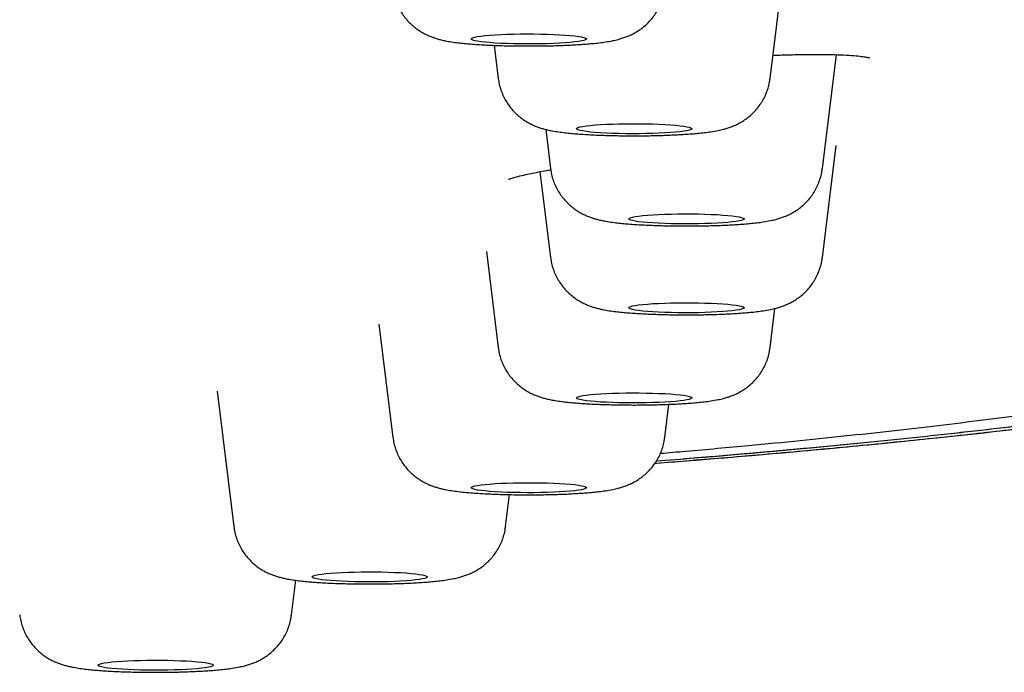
# Model space of a CAD drawing. Header units: millimetres. Extents: x 8 to 1894, y 12 to 2738.
# Tile 149 of 156: x 1237 to 1254, y 2657 to 2668. Entities that reach past the tile are written whole.
import ezdxf

# ---------------------------------------------------------------- set-up
doc = ezdxf.new("R2010")
doc.units = ezdxf.units.MM

msp = doc.modelspace()

# ---------------------------------------------------------------- linework, layer by layer
at = {"color": 7, "linetype": 'Continuous', "lineweight": 30}
for p, q in [((1250.383, 2667.276), (1250.651, 2669.446)), ((1245.597, 2667.849), (1245.668, 2667.276)), ((1251.29, 2665.712), (1251.534, 2667.688)), ((1246.491, 2666.391), (1246.575, 2665.712)), ((1251.29, 2664.171), (1251.53, 2666.113)), ((1246.392, 2665.659), (1246.575, 2664.171)), ((1245.463, 2664.274), (1245.668, 2662.608)), ((1250.383, 2662.608), (1250.467, 2663.287)), ((1243.599, 2663.013), (1243.841, 2661.05)), ((1240.791, 2661.854), (1241.081, 2659.504)), ((1248.556, 2661.05), (1248.627, 2661.624)), ((1245.796, 2659.504), (1245.864, 2660.058)), ((1242.082, 2657.972), (1242.156, 2658.572))]:
    msp.add_line(p, q, dxfattribs=at)
at = {"color": 7, "linetype": 'Continuous', "lineweight": 30, "flags": 128}
for points in [[(1245.199, 2667.961), (1245.206, 2667.971), (1245.227, 2667.981), (1245.261, 2667.991), (1245.309, 2668), (1245.369, 2668.009), (1245.441, 2668.018), (1245.524, 2668.025), (1245.616, 2668.031), (1245.716, 2668.037), (1245.823, 2668.041), (1245.935, 2668.045), (1246.051, 2668.047), (1246.169, 2668.048), (1246.288, 2668.047), (1246.405, 2668.046), (1246.519, 2668.043), (1246.629, 2668.039), (1246.733, 2668.034), (1246.829, 2668.028), (1246.916, 2668.021), (1246.994, 2668.014), (1247.06, 2668.005), (1247.114, 2667.996), (1247.155, 2667.986), (1247.183, 2667.976), (1247.197, 2667.966), (1247.197, 2667.956), (1247.183, 2667.945), (1247.155, 2667.935), (1247.114, 2667.926), (1247.06, 2667.916), (1246.994, 2667.908), (1246.916, 2667.9), (1246.829, 2667.893), (1246.733, 2667.887), (1246.629, 2667.882), (1246.519, 2667.878), (1246.405, 2667.875), (1246.288, 2667.874), (1246.169, 2667.874), (1246.051, 2667.874), (1245.935, 2667.877), (1245.823, 2667.88), (1245.716, 2667.884), (1245.616, 2667.89), (1245.524, 2667.896), (1245.441, 2667.904), (1245.369, 2667.912), (1245.309, 2667.921), (1245.261, 2667.93), (1245.227, 2667.94), (1245.206, 2667.95), (1245.199, 2667.961)], [(1247.026, 2666.403), (1247.033, 2666.414), (1247.054, 2666.424), (1247.088, 2666.434), (1247.136, 2666.443), (1247.196, 2666.452), (1247.268, 2666.46), (1247.351, 2666.468), (1247.443, 2666.474), (1247.543, 2666.48), (1247.65, 2666.484), (1247.762, 2666.487), (1247.878, 2666.49), (1247.996, 2666.49), (1248.115, 2666.49), (1248.232, 2666.489), (1248.346, 2666.486), (1248.456, 2666.482), (1248.56, 2666.477), (1248.656, 2666.471), (1248.743, 2666.464), (1248.821, 2666.456), (1248.887, 2666.448), (1248.941, 2666.438), (1248.982, 2666.429), (1249.01, 2666.419), (1249.024, 2666.408), (1249.024, 2666.398), (1249.01, 2666.388), (1248.982, 2666.378), (1248.941, 2666.368), (1248.887, 2666.359), (1248.821, 2666.35), (1248.743, 2666.343), (1248.656, 2666.336), (1248.56, 2666.33), (1248.456, 2666.325), (1248.346, 2666.321), (1248.232, 2666.318), (1248.115, 2666.317), (1247.996, 2666.316), (1247.878, 2666.317), (1247.762, 2666.319), (1247.65, 2666.323), (1247.543, 2666.327), (1247.443, 2666.333), (1247.351, 2666.339), (1247.268, 2666.346), (1247.196, 2666.355), (1247.136, 2666.364), (1247.088, 2666.373), (1247.054, 2666.383), (1247.033, 2666.393), (1247.026, 2666.403)], [(1247.933, 2664.84), (1247.94, 2664.85), (1247.961, 2664.86), (1247.995, 2664.87), (1248.043, 2664.88), (1248.103, 2664.888), (1248.175, 2664.897), (1248.258, 2664.904), (1248.35, 2664.911), (1248.45, 2664.916), (1248.557, 2664.921), (1248.669, 2664.924), (1248.785, 2664.926), (1248.903, 2664.927), (1249.021, 2664.927), (1249.139, 2664.925), (1249.253, 2664.922), (1249.363, 2664.918), (1249.466, 2664.913), (1249.563, 2664.907), (1249.65, 2664.9), (1249.727, 2664.893), (1249.794, 2664.884), (1249.848, 2664.875), (1249.889, 2664.865), (1249.917, 2664.855), (1249.931, 2664.845), (1249.931, 2664.835), (1249.917, 2664.824), (1249.889, 2664.814), (1249.848, 2664.805), (1249.794, 2664.795), (1249.727, 2664.787), (1249.65, 2664.779), (1249.563, 2664.772), (1249.466, 2664.766), (1249.363, 2664.761), (1249.253, 2664.757), (1249.139, 2664.754), (1249.021, 2664.753), (1248.903, 2664.753), (1248.785, 2664.754), (1248.669, 2664.756), (1248.557, 2664.759), (1248.45, 2664.763), (1248.35, 2664.769), (1248.258, 2664.775), (1248.175, 2664.783), (1248.103, 2664.791), (1248.043, 2664.8), (1247.995, 2664.809), (1247.961, 2664.819), (1247.94, 2664.829), (1247.933, 2664.84)], [(1247.933, 2663.299), (1247.94, 2663.309), (1247.961, 2663.319), (1247.995, 2663.329), (1248.043, 2663.339), (1248.103, 2663.347), (1248.175, 2663.356), (1248.258, 2663.363), (1248.35, 2663.37), (1248.45, 2663.375), (1248.557, 2663.38), (1248.669, 2663.383), (1248.785, 2663.385), (1248.903, 2663.386), (1249.021, 2663.386), (1249.139, 2663.384), (1249.253, 2663.381), (1249.363, 2663.377), (1249.466, 2663.372), (1249.563, 2663.366), (1249.65, 2663.359), (1249.727, 2663.352), (1249.794, 2663.343), (1249.848, 2663.334), (1249.889, 2663.324), (1249.917, 2663.314), (1249.931, 2663.304), (1249.931, 2663.294), (1249.917, 2663.283), (1249.889, 2663.273), (1249.848, 2663.264), (1249.794, 2663.254), (1249.727, 2663.246), (1249.65, 2663.238), (1249.563, 2663.231), (1249.466, 2663.225), (1249.363, 2663.22), (1249.253, 2663.216), (1249.139, 2663.213), (1249.021, 2663.212), (1248.903, 2663.212), (1248.785, 2663.213), (1248.669, 2663.215), (1248.557, 2663.218), (1248.45, 2663.222), (1248.35, 2663.228), (1248.258, 2663.234), (1248.175, 2663.242), (1248.103, 2663.25), (1248.043, 2663.259), (1247.995, 2663.268), (1247.961, 2663.278), (1247.94, 2663.288), (1247.933, 2663.299)], [(1247.026, 2661.735), (1247.033, 2661.746), (1247.054, 2661.756), (1247.088, 2661.766), (1247.136, 2661.775), (1247.196, 2661.784), (1247.268, 2661.792), (1247.351, 2661.8), (1247.443, 2661.806), (1247.543, 2661.812), (1247.65, 2661.816), (1247.762, 2661.819), (1247.878, 2661.821), (1247.996, 2661.822), (1248.115, 2661.822), (1248.232, 2661.82), (1248.346, 2661.818), (1248.456, 2661.814), (1248.56, 2661.809), (1248.656, 2661.803), (1248.743, 2661.796), (1248.821, 2661.788), (1248.887, 2661.78), (1248.941, 2661.77), (1248.982, 2661.761), (1249.01, 2661.751), (1249.024, 2661.74), (1249.024, 2661.73), (1249.01, 2661.72), (1248.982, 2661.71), (1248.941, 2661.7), (1248.887, 2661.691), (1248.821, 2661.682), (1248.743, 2661.674), (1248.656, 2661.668), (1248.56, 2661.661), (1248.456, 2661.657), (1248.346, 2661.653), (1248.232, 2661.65), (1248.115, 2661.648), (1247.996, 2661.648), (1247.878, 2661.649), (1247.762, 2661.651), (1247.65, 2661.654), (1247.543, 2661.659), (1247.443, 2661.664), (1247.351, 2661.671), (1247.268, 2661.678), (1247.196, 2661.687), (1247.136, 2661.695), (1247.088, 2661.705), (1247.054, 2661.715), (1247.033, 2661.725), (1247.026, 2661.735)], [(1245.199, 2660.178), (1245.206, 2660.188), (1245.227, 2660.198), (1245.261, 2660.208), (1245.309, 2660.218), (1245.369, 2660.227), (1245.441, 2660.235), (1245.524, 2660.242), (1245.616, 2660.249), (1245.716, 2660.254), (1245.823, 2660.259), (1245.935, 2660.262), (1246.051, 2660.264), (1246.169, 2660.265), (1246.288, 2660.265), (1246.405, 2660.263), (1246.519, 2660.26), (1246.629, 2660.257), (1246.733, 2660.252), (1246.829, 2660.246), (1246.916, 2660.239), (1246.994, 2660.231), (1247.06, 2660.222), (1247.114, 2660.213), (1247.155, 2660.203), (1247.183, 2660.193), (1247.197, 2660.183), (1247.197, 2660.173), (1247.183, 2660.162), (1247.155, 2660.152), (1247.114, 2660.143), (1247.06, 2660.134), (1246.994, 2660.125), (1246.916, 2660.117), (1246.829, 2660.11), (1246.733, 2660.104), (1246.629, 2660.099), (1246.519, 2660.095), (1246.405, 2660.093), (1246.288, 2660.091), (1246.169, 2660.091), (1246.051, 2660.092), (1245.935, 2660.094), (1245.823, 2660.097), (1245.716, 2660.102), (1245.616, 2660.107), (1245.524, 2660.114), (1245.441, 2660.121), (1245.369, 2660.129), (1245.309, 2660.138), (1245.261, 2660.148), (1245.227, 2660.157), (1245.206, 2660.168), (1245.199, 2660.178)], [(1242.438, 2658.631), (1242.445, 2658.641), (1242.466, 2658.651), (1242.501, 2658.661), (1242.549, 2658.671), (1242.609, 2658.68), (1242.681, 2658.688), (1242.763, 2658.695), (1242.855, 2658.702), (1242.955, 2658.707), (1243.062, 2658.712), (1243.175, 2658.715), (1243.291, 2658.717), (1243.409, 2658.718), (1243.527, 2658.718), (1243.644, 2658.716), (1243.759, 2658.714), (1243.868, 2658.71), (1243.972, 2658.705), (1244.068, 2658.699), (1244.156, 2658.692), (1244.233, 2658.684), (1244.299, 2658.675), (1244.353, 2658.666), (1244.395, 2658.656), (1244.423, 2658.646), (1244.437, 2658.636), (1244.437, 2658.626), (1244.423, 2658.616), (1244.395, 2658.605), (1244.353, 2658.596), (1244.299, 2658.587), (1244.233, 2658.578), (1244.156, 2658.57), (1244.068, 2658.563), (1243.972, 2658.557), (1243.868, 2658.552), (1243.759, 2658.548), (1243.644, 2658.546), (1243.527, 2658.544), (1243.409, 2658.544), (1243.291, 2658.545), (1243.175, 2658.547), (1243.062, 2658.55), (1242.955, 2658.555), (1242.855, 2658.56), (1242.763, 2658.567), (1242.681, 2658.574), (1242.609, 2658.582), (1242.549, 2658.591), (1242.501, 2658.601), (1242.466, 2658.61), (1242.445, 2658.621), (1242.438, 2658.631)], [(1238.725, 2657.099), (1238.732, 2657.11), (1238.753, 2657.12), (1238.787, 2657.13), (1238.835, 2657.139), (1238.895, 2657.148), (1238.967, 2657.156), (1239.05, 2657.164), (1239.142, 2657.17), (1239.242, 2657.176), (1239.349, 2657.18), (1239.461, 2657.183), (1239.577, 2657.185), (1239.695, 2657.186), (1239.814, 2657.186), (1239.931, 2657.185), (1240.045, 2657.182), (1240.155, 2657.178), (1240.259, 2657.173), (1240.355, 2657.167), (1240.442, 2657.16), (1240.52, 2657.152), (1240.586, 2657.144), (1240.64, 2657.134), (1240.681, 2657.125), (1240.709, 2657.115), (1240.723, 2657.104), (1240.723, 2657.094), (1240.709, 2657.084), (1240.681, 2657.074), (1240.64, 2657.064), (1240.586, 2657.055), (1240.52, 2657.046), (1240.442, 2657.039), (1240.355, 2657.032), (1240.259, 2657.026), (1240.155, 2657.021), (1240.045, 2657.017), (1239.931, 2657.014), (1239.814, 2657.012), (1239.695, 2657.012), (1239.577, 2657.013), (1239.461, 2657.015), (1239.349, 2657.019), (1239.242, 2657.023), (1239.142, 2657.028), (1239.05, 2657.035), (1238.967, 2657.042), (1238.895, 2657.051), (1238.835, 2657.059), (1238.787, 2657.069), (1238.753, 2657.079), (1238.732, 2657.089), (1238.725, 2657.099)]]:
    msp.add_lwpolyline(points, dxfattribs=at)
at = {"color": 7, "linetype": 'Continuous', "lineweight": 30}
for points, knots in [([(1243.841, 2668.833), (1243.846, 2668.799), (1243.857, 2668.73), (1243.886, 2668.629), (1243.925, 2668.532), (1243.973, 2668.441), (1244.028, 2668.358), (1244.089, 2668.282), (1244.155, 2668.215), (1244.224, 2668.156), (1244.295, 2668.105), (1244.365, 2668.063), (1244.433, 2668.028), (1244.5, 2668), (1244.565, 2667.976), (1244.63, 2667.957), (1244.7, 2667.939), (1244.785, 2667.921), (1244.884, 2667.905), (1244.995, 2667.891), (1245.107, 2667.88), (1245.222, 2667.87), (1245.343, 2667.862), (1245.471, 2667.855), (1245.601, 2667.849), (1245.734, 2667.844), (1245.87, 2667.841), (1246.008, 2667.839), (1246.146, 2667.838), (1246.285, 2667.838), (1246.424, 2667.839), (1246.56, 2667.842), (1246.694, 2667.845), (1246.825, 2667.85), (1246.952, 2667.856), (1247.075, 2667.863), (1247.194, 2667.871), (1247.308, 2667.881), (1247.421, 2667.893), (1247.537, 2667.909), (1247.643, 2667.927), (1247.737, 2667.948), (1247.812, 2667.97), (1247.882, 2667.994), (1247.953, 2668.023), (1248.027, 2668.06), (1248.103, 2668.105), (1248.178, 2668.159), (1248.252, 2668.224), (1248.322, 2668.297), (1248.385, 2668.379), (1248.44, 2668.468), (1248.486, 2668.562), (1248.522, 2668.662), (1248.545, 2668.752), (1248.552, 2668.81), (1248.555, 2668.833)], [0, 0, 0, 0, 0.015952, 0.032526, 0.04875, 0.064636, 0.080191, 0.095407, 0.110266, 0.124733, 0.138756, 0.152294, 0.165394, 0.178284, 0.191395, 0.205253, 0.220845, 0.239886, 0.266418, 0.292257, 0.315781, 0.338017, 0.36136, 0.3839, 0.405955, 0.427708, 0.449266, 0.4707, 0.492061, 0.513391, 0.534724, 0.556086, 0.577516, 0.59906, 0.620778, 0.642756, 0.665124, 0.688101, 0.712098, 0.73802, 0.768523, 0.789256, 0.804465, 0.818749, 0.832714, 0.846754, 0.86128, 0.876404, 0.892007, 0.907929, 0.924052, 0.940301, 0.95663, 0.973008, 0.989421, 1, 1, 1, 1]), ([(1248.387, 2660.603), (1248.804, 2660.636), (1249.714, 2660.707), (1251.049, 2660.825), (1252.4, 2660.953), (1253.685, 2661.087), (1254.906, 2661.226), (1256.062, 2661.369), (1257.152, 2661.517), (1258.141, 2661.664), (1259.035, 2661.808), (1259.839, 2661.95), (1260.58, 2662.093), (1261.256, 2662.237), (1261.858, 2662.38), (1262.384, 2662.523), (1262.846, 2662.664), (1263.257, 2662.806), (1263.704, 2662.978), (1264.173, 2663.18), (1264.659, 2663.413), (1265.111, 2663.648), (1265.548, 2663.885), (1265.97, 2664.124), (1266.373, 2664.365), (1266.856, 2664.675), (1267.383, 2665.053), (1267.924, 2665.501), (1268.407, 2665.96), (1268.812, 2666.427), (1269.134, 2666.904), (1269.362, 2667.381), (1269.504, 2667.861), (1269.521, 2668.184), (1269.53, 2668.346)], [0, 0, 0, 0, 0.01773, 0.038739, 0.059671, 0.080556, 0.101424, 0.122305, 0.143228, 0.164221, 0.183102, 0.201948, 0.220727, 0.239436, 0.258076, 0.276338, 0.2946, 0.312883, 0.331193, 0.361083, 0.391032, 0.421009, 0.450984, 0.480957, 0.510931, 0.540905, 0.595855, 0.650804, 0.705748, 0.764596, 0.823432, 0.882269, 0.941121, 1, 1, 1, 1]), ([(1268.996, 2668.294), (1268.994, 2668.223), (1268.991, 2668.082), (1268.963, 2667.874), (1268.92, 2667.671), (1268.863, 2667.473), (1268.792, 2667.281), (1268.71, 2667.094), (1268.618, 2666.912), (1268.515, 2666.734), (1268.406, 2666.567), (1268.293, 2666.408), (1268.174, 2666.255), (1268.042, 2666.098), (1267.896, 2665.936), (1267.74, 2665.774), (1267.572, 2665.611), (1267.392, 2665.447), (1267.207, 2665.287), (1267.019, 2665.133), (1266.828, 2664.985), (1266.627, 2664.835), (1266.411, 2664.682), (1266.198, 2664.538), (1265.991, 2664.402), (1265.791, 2664.275), (1265.587, 2664.148), (1265.379, 2664.024), (1265.17, 2663.902), (1264.961, 2663.784), (1264.751, 2663.67), (1264.54, 2663.559), (1264.329, 2663.452), (1264.11, 2663.344), (1263.883, 2663.237), (1263.657, 2663.135), (1263.476, 2663.057), (1263.37, 2663.012), (1263.332, 2662.996), (1263.319, 2662.991), (1263.307, 2662.986), (1263.295, 2662.981), (1263.283, 2662.976), (1263.185, 2662.935), (1262.994, 2662.86), (1262.696, 2662.751), (1262.384, 2662.646), (1262.095, 2662.557), (1261.838, 2662.483), (1261.619, 2662.423), (1261.394, 2662.364), (1261.16, 2662.306), (1260.888, 2662.243), (1260.566, 2662.171), (1260.19, 2662.092), (1259.788, 2662.013), (1259.365, 2661.933), (1258.922, 2661.854), (1258.459, 2661.776), (1257.896, 2661.685), (1257.222, 2661.582), (1256.424, 2661.469), (1255.589, 2661.358), (1254.718, 2661.25), (1253.815, 2661.145), (1252.898, 2661.045), (1251.968, 2660.95), (1251.028, 2660.86), (1250.059, 2660.773), (1249.187, 2660.698), (1248.626, 2660.654), (1248.408, 2660.637)], [0, 0, 0, 0, 0.026081, 0.051662, 0.076743, 0.101323, 0.125403, 0.148566, 0.171246, 0.193444, 0.215159, 0.23414, 0.252749, 0.272764, 0.292849, 0.313003, 0.33323, 0.353788, 0.37436, 0.392792, 0.411226, 0.429819, 0.448892, 0.468446, 0.484148, 0.50015, 0.516356, 0.532235, 0.547713, 0.562789, 0.577464, 0.591736, 0.605604, 0.619067, 0.633407, 0.647256, 0.659035, 0.664097, 0.664754, 0.66541, 0.666065, 0.666719, 0.667371, 0.668022, 0.682731, 0.696935, 0.710639, 0.723849, 0.731902, 0.739764, 0.747436, 0.754925, 0.762503, 0.772528, 0.783071, 0.793643, 0.804232, 0.814845, 0.825484, 0.836152, 0.852164, 0.868153, 0.884138, 0.900052, 0.915868, 0.931608, 0.946398, 0.961155, 0.975896, 0.990635, 1, 1, 1, 1]), ([(1268.996, 2668.294), (1268.992, 2668.18), (1268.983, 2667.952), (1268.913, 2667.613), (1268.801, 2667.276), (1268.643, 2666.94), (1268.442, 2666.606), (1268.197, 2666.275), (1267.91, 2665.945), (1267.579, 2665.615), (1267.206, 2665.283), (1266.791, 2664.953), (1266.332, 2664.624), (1265.828, 2664.296), (1265.346, 2664.011), (1264.91, 2663.769), (1264.537, 2663.568), (1264.151, 2663.369), (1263.738, 2663.171), (1263.358, 2663.005), (1263.024, 2662.871), (1262.751, 2662.769), (1262.453, 2662.667), (1262.128, 2662.564), (1261.772, 2662.462), (1261.378, 2662.358), (1260.931, 2662.252), (1260.429, 2662.141), (1259.871, 2662.029), (1259.274, 2661.917), (1258.642, 2661.806), (1257.962, 2661.695), (1257.234, 2661.584), (1256.453, 2661.473), (1255.633, 2661.363), (1254.774, 2661.256), (1253.874, 2661.151), (1252.954, 2661.051), (1252.017, 2660.955), (1251.067, 2660.863), (1250.087, 2660.775), (1249.202, 2660.699), (1248.632, 2660.654), (1248.408, 2660.637)], [0, 0, 0, 0, 0.04186, 0.083727, 0.125602, 0.167487, 0.209384, 0.250545, 0.29172, 0.332911, 0.374097, 0.415253, 0.456385, 0.497497, 0.538595, 0.564423, 0.590251, 0.616077, 0.641902, 0.667734, 0.681084, 0.694443, 0.707817, 0.721217, 0.734654, 0.748143, 0.761689, 0.776613, 0.791545, 0.806468, 0.821361, 0.836205, 0.851909, 0.867609, 0.88332, 0.899058, 0.91484, 0.930671, 0.945613, 0.960554, 0.975477, 0.990368, 1, 1, 1, 1]), ([(1248.481, 2660.775), (1248.628, 2660.787), (1249.152, 2660.831), (1249.96, 2660.905), (1250.909, 2660.997), (1251.771, 2661.086), (1252.603, 2661.177), (1253.404, 2661.27), (1254.174, 2661.365), (1254.899, 2661.46), (1255.581, 2661.555), (1256.224, 2661.649), (1256.844, 2661.747), (1257.445, 2661.847), (1258.008, 2661.948), (1258.531, 2662.048), (1259.016, 2662.147), (1259.477, 2662.248), (1259.907, 2662.351), (1260.3, 2662.452), (1260.652, 2662.551), (1260.902, 2662.628), (1261.073, 2662.684), (1261.178, 2662.72), (1261.277, 2662.755), (1261.372, 2662.79), (1261.46, 2662.823), (1261.539, 2662.855), (1261.607, 2662.883), (1261.665, 2662.907), (1261.712, 2662.927), (1261.75, 2662.943), (1261.783, 2662.958), (1261.815, 2662.972), (1261.85, 2662.988), (1261.892, 2663.006), (1261.941, 2663.028), (1261.998, 2663.055), (1262.065, 2663.085), (1262.139, 2663.119), (1262.22, 2663.157), (1262.306, 2663.197), (1262.394, 2663.239), (1262.614, 2663.344), (1262.936, 2663.503), (1263.348, 2663.718), (1263.726, 2663.925), (1264.089, 2664.135), (1264.359, 2664.3), (1264.544, 2664.418), (1264.65, 2664.486), (1264.751, 2664.554), (1264.847, 2664.618), (1264.934, 2664.678), (1265.013, 2664.733), (1265.084, 2664.783), (1265.151, 2664.831), (1265.213, 2664.876), (1265.27, 2664.918), (1265.325, 2664.959), (1265.381, 2665.001), (1265.442, 2665.048), (1265.508, 2665.1), (1265.578, 2665.155), (1265.651, 2665.214), (1265.719, 2665.27), (1265.782, 2665.323), (1265.84, 2665.372), (1265.898, 2665.423), (1265.957, 2665.475), (1266.015, 2665.527), (1266.069, 2665.577), (1266.12, 2665.624), (1266.168, 2665.67), (1266.213, 2665.713), (1266.253, 2665.753), (1266.288, 2665.788), (1266.317, 2665.817), (1266.341, 2665.841), (1266.362, 2665.863), (1266.385, 2665.887), (1266.41, 2665.914), (1266.438, 2665.943), (1266.47, 2665.978), (1266.507, 2666.017), (1266.548, 2666.063), (1266.591, 2666.113), (1266.638, 2666.166), (1266.685, 2666.222), (1266.731, 2666.279), (1266.775, 2666.334), (1266.816, 2666.386), (1266.854, 2666.436), (1266.889, 2666.483), (1266.923, 2666.53), (1266.955, 2666.577), (1266.987, 2666.623), (1267.016, 2666.666), (1267.043, 2666.708), (1267.071, 2666.751), (1267.101, 2666.8), (1267.135, 2666.855), (1267.17, 2666.917), (1267.207, 2666.983), (1267.241, 2667.048), (1267.275, 2667.114), (1267.305, 2667.177), (1267.335, 2667.241), (1267.362, 2667.304), (1267.387, 2667.365), (1267.415, 2667.435), (1267.443, 2667.515), (1267.472, 2667.602), (1267.492, 2667.668), (1267.506, 2667.716), (1267.514, 2667.747), (1267.523, 2667.78), (1267.532, 2667.817), (1267.541, 2667.858), (1267.551, 2667.902), (1267.561, 2667.95), (1267.571, 2668.007), (1267.582, 2668.074), (1267.593, 2668.15), (1267.602, 2668.233), (1267.61, 2668.321), (1267.613, 2668.382), (1267.614, 2668.414)], [0, 0, 0, 0, 0.006755, 0.024184, 0.038922, 0.053625, 0.068305, 0.082974, 0.097642, 0.112322, 0.126184, 0.140076, 0.154098, 0.168467, 0.183139, 0.196701, 0.210481, 0.224482, 0.238677, 0.252586, 0.266063, 0.279121, 0.284039, 0.288896, 0.293693, 0.298429, 0.303091, 0.307396, 0.311231, 0.314595, 0.317216, 0.319456, 0.321317, 0.323128, 0.325304, 0.327846, 0.330754, 0.334508, 0.338735, 0.343435, 0.348608, 0.354248, 0.360043, 0.365822, 0.397342, 0.425103, 0.452561, 0.480236, 0.508254, 0.517131, 0.526042, 0.534781, 0.543098, 0.550992, 0.5578, 0.564259, 0.570368, 0.576127, 0.581537, 0.586602, 0.591756, 0.597862, 0.604427, 0.611449, 0.618929, 0.626867, 0.632817, 0.639001, 0.645418, 0.652068, 0.658729, 0.66498, 0.670812, 0.676744, 0.682169, 0.687087, 0.691498, 0.695403, 0.698018, 0.700636, 0.703599, 0.706905, 0.710556, 0.714552, 0.719703, 0.725332, 0.73144, 0.738026, 0.745193, 0.752222, 0.758934, 0.765329, 0.771407, 0.777167, 0.78261, 0.788559, 0.794077, 0.799162, 0.804014, 0.809168, 0.814651, 0.821539, 0.828886, 0.836693, 0.844959, 0.852334, 0.860016, 0.867648, 0.875112, 0.882405, 0.889529, 0.900381, 0.910815, 0.920829, 0.924476, 0.928098, 0.931993, 0.936236, 0.940824, 0.94576, 0.951041, 0.95667, 0.964238, 0.972355, 0.981021, 0.990236, 1, 1, 1, 1]), ([(1250.433, 2667.676), (1250.46, 2667.677), (1250.59, 2667.683), (1250.808, 2667.688), (1251.083, 2667.693), (1251.337, 2667.693), (1251.564, 2667.688), (1251.758, 2667.678), (1251.909, 2667.666), (1252.016, 2667.652), (1252.078, 2667.642), (1252.108, 2667.634), (1252.109, 2667.635), (1252.109, 2667.635)], [0, 0, 0, 0, 0.0299707, 0.1431999, 0.2579185, 0.3742422, 0.4915684, 0.6094647, 0.7205241, 0.8207918, 0.910337, 0.9892924, 1, 1, 1, 1]), ([(1245.668, 2667.276), (1245.673, 2667.242), (1245.684, 2667.173), (1245.713, 2667.072), (1245.752, 2666.975), (1245.8, 2666.884), (1245.855, 2666.801), (1245.916, 2666.725), (1245.982, 2666.658), (1246.051, 2666.598), (1246.122, 2666.548), (1246.192, 2666.506), (1246.26, 2666.471), (1246.327, 2666.442), (1246.392, 2666.419), (1246.457, 2666.399), (1246.527, 2666.382), (1246.612, 2666.364), (1246.711, 2666.348), (1246.822, 2666.334), (1246.934, 2666.322), (1247.049, 2666.313), (1247.17, 2666.304), (1247.298, 2666.297), (1247.428, 2666.291), (1247.561, 2666.287), (1247.697, 2666.284), (1247.835, 2666.281), (1247.974, 2666.28), (1248.112, 2666.281), (1248.251, 2666.282), (1248.387, 2666.284), (1248.521, 2666.288), (1248.652, 2666.293), (1248.779, 2666.299), (1248.902, 2666.306), (1249.021, 2666.314), (1249.135, 2666.324), (1249.248, 2666.336), (1249.364, 2666.351), (1249.47, 2666.37), (1249.564, 2666.391), (1249.639, 2666.412), (1249.709, 2666.436), (1249.78, 2666.466), (1249.854, 2666.502), (1249.93, 2666.547), (1250.005, 2666.602), (1250.079, 2666.667), (1250.149, 2666.74), (1250.212, 2666.822), (1250.267, 2666.91), (1250.313, 2667.005), (1250.349, 2667.104), (1250.372, 2667.195), (1250.379, 2667.253), (1250.382, 2667.275)], [0, 0, 0, 0, 0.015952, 0.032526, 0.04875, 0.064636, 0.080191, 0.095407, 0.110266, 0.124733, 0.138756, 0.152294, 0.165394, 0.178284, 0.191395, 0.205253, 0.220845, 0.239886, 0.266418, 0.292257, 0.315781, 0.338017, 0.36136, 0.3839, 0.405955, 0.427708, 0.449266, 0.4707, 0.492061, 0.513391, 0.534724, 0.556086, 0.577516, 0.59906, 0.620778, 0.642756, 0.665124, 0.688101, 0.712098, 0.73802, 0.768523, 0.789256, 0.804465, 0.818749, 0.832714, 0.846754, 0.86128, 0.876404, 0.892007, 0.907929, 0.924052, 0.940301, 0.95663, 0.973008, 0.989421, 1, 1, 1, 1]), ([(1248.386, 2660.602), (1248.398, 2660.603), (1248.747, 2660.629), (1249.41, 2660.683), (1250.374, 2660.764), (1251.307, 2660.848), (1252.213, 2660.934), (1253.108, 2661.025), (1253.99, 2661.119), (1254.857, 2661.219), (1255.691, 2661.32), (1256.492, 2661.424), (1257.264, 2661.531), (1257.923, 2661.628), (1258.481, 2661.714), (1258.949, 2661.791), (1259.413, 2661.87), (1259.785, 2661.936), (1260.071, 2661.989), (1260.273, 2662.028), (1260.474, 2662.067), (1260.665, 2662.105), (1260.838, 2662.141), (1260.988, 2662.173), (1261.106, 2662.198), (1261.195, 2662.217), (1261.262, 2662.232), (1261.324, 2662.246), (1261.387, 2662.26), (1261.466, 2662.278), (1261.56, 2662.3), (1261.672, 2662.327), (1261.795, 2662.357), (1261.93, 2662.39), (1262.076, 2662.428), (1262.228, 2662.468), (1262.386, 2662.512), (1262.546, 2662.557), (1262.699, 2662.603), (1262.84, 2662.646), (1262.965, 2662.687), (1263.077, 2662.723), (1263.175, 2662.757), (1263.261, 2662.787), (1263.338, 2662.814), (1263.413, 2662.841), (1263.488, 2662.869), (1263.564, 2662.897), (1263.642, 2662.927), (1263.725, 2662.96), (1263.812, 2662.995), (1263.903, 2663.032), (1263.992, 2663.069), (1264.075, 2663.104), (1264.149, 2663.136), (1264.214, 2663.165), (1264.271, 2663.19), (1264.318, 2663.212), (1264.357, 2663.229), (1264.388, 2663.244), (1264.419, 2663.257), (1264.451, 2663.272), (1264.486, 2663.289), (1264.526, 2663.308), (1264.573, 2663.33), (1264.626, 2663.355), (1264.684, 2663.383), (1264.79, 2663.435), (1264.94, 2663.51), (1265.129, 2663.607), (1265.311, 2663.703), (1265.489, 2663.799), (1265.637, 2663.88), (1265.756, 2663.946), (1265.845, 2663.995), (1265.934, 2664.046), (1266.023, 2664.096), (1266.108, 2664.145), (1266.187, 2664.191), (1266.26, 2664.234), (1266.321, 2664.27), (1266.372, 2664.3), (1266.413, 2664.325), (1266.454, 2664.35), (1266.496, 2664.376), (1266.542, 2664.403), (1266.594, 2664.436), (1266.653, 2664.473), (1266.72, 2664.514), (1266.79, 2664.559), (1266.895, 2664.628), (1267.029, 2664.717), (1267.186, 2664.824), (1267.31, 2664.912), (1267.406, 2664.982), (1267.476, 2665.033), (1267.542, 2665.082), (1267.603, 2665.129), (1267.661, 2665.173), (1267.717, 2665.218), (1267.777, 2665.265), (1267.842, 2665.317), (1267.912, 2665.375), (1267.985, 2665.435), (1268.059, 2665.498), (1268.129, 2665.559), (1268.195, 2665.616), (1268.255, 2665.671), (1268.315, 2665.725), (1268.374, 2665.78), (1268.432, 2665.835), (1268.491, 2665.891), (1268.553, 2665.951), (1268.617, 2666.015), (1268.686, 2666.085), (1268.733, 2666.134), (1268.757, 2666.16), (1268.758, 2666.16)], [0, 0, 0, 0, 0.000652, 0.020386, 0.040079, 0.059727, 0.079343, 0.098942, 0.119722, 0.140506, 0.161286, 0.182076, 0.202959, 0.22411, 0.238227, 0.252505, 0.267205, 0.282385, 0.289356, 0.296422, 0.303583, 0.310754, 0.317269, 0.322989, 0.327915, 0.330937, 0.333558, 0.335876, 0.338424, 0.341282, 0.345493, 0.350216, 0.355405, 0.361477, 0.36808, 0.375216, 0.382884, 0.391087, 0.399268, 0.406858, 0.413857, 0.420266, 0.426084, 0.431223, 0.435791, 0.440232, 0.445272, 0.450028, 0.455223, 0.460858, 0.466934, 0.47345, 0.48033, 0.486436, 0.491985, 0.496978, 0.501413, 0.505291, 0.508097, 0.510515, 0.512808, 0.515375, 0.518222, 0.521348, 0.525392, 0.529824, 0.534644, 0.539824, 0.557009, 0.57393, 0.590584, 0.607145, 0.624072, 0.632529, 0.64108, 0.649726, 0.658466, 0.666987, 0.674868, 0.682105, 0.6887, 0.693205, 0.697352, 0.701283, 0.70555, 0.710206, 0.715253, 0.721702, 0.728693, 0.736226, 0.744185, 0.762774, 0.78066, 0.797844, 0.806869, 0.815484, 0.823681, 0.83146, 0.838821, 0.846005, 0.853648, 0.862626, 0.872202, 0.882376, 0.893032, 0.903783, 0.91279, 0.921841, 0.930936, 0.940074, 0.949256, 0.958643, 0.968066, 0.978066, 0.988642, 0.999794, 1, 1, 1, 1]), ([(1245.845, 2665.528), (1245.845, 2665.528), (1245.844, 2665.527), (1245.851, 2665.53), (1245.866, 2665.534), (1245.921, 2665.552), (1246.011, 2665.577), (1246.129, 2665.605), (1246.262, 2665.634), (1246.396, 2665.66), (1246.501, 2665.68), (1246.567, 2665.691), (1246.579, 2665.693)], [0, 0, 0, 0, 0.004833, 0.031236, 0.147756, 0.282025, 0.43418, 0.604192, 0.727008, 0.850859, 0.973602, 1, 1, 1, 1]), ([(1246.575, 2665.712), (1246.58, 2665.678), (1246.591, 2665.609), (1246.62, 2665.508), (1246.659, 2665.411), (1246.707, 2665.321), (1246.762, 2665.237), (1246.823, 2665.161), (1246.889, 2665.094), (1246.958, 2665.035), (1247.028, 2664.984), (1247.099, 2664.942), (1247.167, 2664.907), (1247.234, 2664.879), (1247.298, 2664.856), (1247.364, 2664.836), (1247.434, 2664.818), (1247.519, 2664.801), (1247.618, 2664.784), (1247.729, 2664.77), (1247.841, 2664.759), (1247.956, 2664.749), (1248.077, 2664.741), (1248.204, 2664.734), (1248.335, 2664.728), (1248.468, 2664.723), (1248.604, 2664.72), (1248.742, 2664.718), (1248.88, 2664.717), (1249.019, 2664.717), (1249.157, 2664.718), (1249.294, 2664.721), (1249.428, 2664.724), (1249.559, 2664.729), (1249.686, 2664.735), (1249.809, 2664.742), (1249.928, 2664.751), (1250.042, 2664.761), (1250.155, 2664.772), (1250.271, 2664.788), (1250.377, 2664.806), (1250.471, 2664.828), (1250.546, 2664.849), (1250.616, 2664.873), (1250.687, 2664.902), (1250.761, 2664.939), (1250.836, 2664.984), (1250.912, 2665.039), (1250.986, 2665.103), (1251.056, 2665.176), (1251.119, 2665.258), (1251.174, 2665.347), (1251.22, 2665.441), (1251.255, 2665.541), (1251.279, 2665.631), (1251.286, 2665.689), (1251.289, 2665.712)], [0, 0, 0, 0, 0.015952, 0.032526, 0.04875, 0.064636, 0.080191, 0.095407, 0.110266, 0.124733, 0.138756, 0.152294, 0.165394, 0.178284, 0.191395, 0.205253, 0.220845, 0.239886, 0.266418, 0.292257, 0.315781, 0.338017, 0.36136, 0.3839, 0.405955, 0.427708, 0.449266, 0.4707, 0.492061, 0.513391, 0.534724, 0.556086, 0.577516, 0.59906, 0.620778, 0.642756, 0.665124, 0.688101, 0.712098, 0.73802, 0.768523, 0.789256, 0.804465, 0.818749, 0.832714, 0.846754, 0.86128, 0.876404, 0.892007, 0.907929, 0.924052, 0.940301, 0.95663, 0.973008, 0.989421, 1, 1, 1, 1]), ([(1246.575, 2664.171), (1246.58, 2664.137), (1246.591, 2664.068), (1246.62, 2663.967), (1246.659, 2663.87), (1246.707, 2663.779), (1246.762, 2663.696), (1246.823, 2663.62), (1246.889, 2663.553), (1246.958, 2663.494), (1247.028, 2663.443), (1247.099, 2663.401), (1247.167, 2663.366), (1247.234, 2663.338), (1247.298, 2663.315), (1247.364, 2663.295), (1247.434, 2663.277), (1247.519, 2663.26), (1247.618, 2663.243), (1247.729, 2663.229), (1247.841, 2663.218), (1247.956, 2663.208), (1248.077, 2663.2), (1248.204, 2663.193), (1248.335, 2663.187), (1248.468, 2663.182), (1248.604, 2663.179), (1248.742, 2663.177), (1248.88, 2663.176), (1249.019, 2663.176), (1249.157, 2663.177), (1249.294, 2663.18), (1249.428, 2663.183), (1249.559, 2663.188), (1249.686, 2663.194), (1249.809, 2663.201), (1249.928, 2663.21), (1250.042, 2663.219), (1250.155, 2663.231), (1250.271, 2663.247), (1250.377, 2663.265), (1250.471, 2663.286), (1250.546, 2663.308), (1250.616, 2663.332), (1250.687, 2663.361), (1250.761, 2663.398), (1250.836, 2663.443), (1250.912, 2663.498), (1250.986, 2663.562), (1251.056, 2663.635), (1251.119, 2663.717), (1251.174, 2663.806), (1251.22, 2663.9), (1251.255, 2664), (1251.279, 2664.09), (1251.286, 2664.148), (1251.289, 2664.171)], [0, 0, 0, 0, 0.015952, 0.032526, 0.04875, 0.064636, 0.080191, 0.095407, 0.110266, 0.124733, 0.138756, 0.152294, 0.165394, 0.178284, 0.191395, 0.205253, 0.220845, 0.239886, 0.266418, 0.292257, 0.315781, 0.338017, 0.36136, 0.3839, 0.405955, 0.427708, 0.449266, 0.4707, 0.492061, 0.513391, 0.534724, 0.556086, 0.577516, 0.59906, 0.620778, 0.642756, 0.665124, 0.688101, 0.712098, 0.73802, 0.768523, 0.789256, 0.804465, 0.818749, 0.832714, 0.846754, 0.86128, 0.876404, 0.892007, 0.907929, 0.924052, 0.940301, 0.95663, 0.973008, 0.989421, 1, 1, 1, 1]), ([(1245.668, 2662.608), (1245.673, 2662.574), (1245.684, 2662.505), (1245.713, 2662.404), (1245.752, 2662.307), (1245.8, 2662.216), (1245.855, 2662.133), (1245.916, 2662.057), (1245.982, 2661.989), (1246.051, 2661.93), (1246.122, 2661.88), (1246.192, 2661.837), (1246.26, 2661.803), (1246.327, 2661.774), (1246.392, 2661.751), (1246.457, 2661.731), (1246.527, 2661.714), (1246.612, 2661.696), (1246.711, 2661.68), (1246.822, 2661.666), (1246.934, 2661.654), (1247.049, 2661.645), (1247.17, 2661.636), (1247.298, 2661.629), (1247.428, 2661.623), (1247.561, 2661.619), (1247.697, 2661.615), (1247.835, 2661.613), (1247.974, 2661.612), (1248.112, 2661.612), (1248.251, 2661.614), (1248.387, 2661.616), (1248.521, 2661.62), (1248.652, 2661.625), (1248.779, 2661.63), (1248.902, 2661.638), (1249.021, 2661.646), (1249.135, 2661.656), (1249.248, 2661.668), (1249.364, 2661.683), (1249.47, 2661.702), (1249.564, 2661.723), (1249.639, 2661.744), (1249.709, 2661.768), (1249.78, 2661.798), (1249.854, 2661.834), (1249.93, 2661.879), (1250.005, 2661.934), (1250.079, 2661.998), (1250.149, 2662.072), (1250.212, 2662.154), (1250.267, 2662.242), (1250.313, 2662.337), (1250.349, 2662.436), (1250.372, 2662.527), (1250.379, 2662.584), (1250.382, 2662.607)], [0, 0, 0, 0, 0.015952, 0.032526, 0.04875, 0.064636, 0.080191, 0.095407, 0.110266, 0.124733, 0.138756, 0.152294, 0.165394, 0.178284, 0.191395, 0.205253, 0.220845, 0.239886, 0.266418, 0.292257, 0.315781, 0.338017, 0.36136, 0.3839, 0.405955, 0.427708, 0.449266, 0.4707, 0.492061, 0.513391, 0.534724, 0.556086, 0.577516, 0.59906, 0.620778, 0.642756, 0.665124, 0.688101, 0.712098, 0.73802, 0.768523, 0.789256, 0.804465, 0.818749, 0.832714, 0.846754, 0.86128, 0.876404, 0.892007, 0.907929, 0.924052, 0.940301, 0.95663, 0.973008, 0.989421, 1, 1, 1, 1]), ([(1243.841, 2661.05), (1243.846, 2661.017), (1243.857, 2660.947), (1243.886, 2660.846), (1243.925, 2660.749), (1243.973, 2660.659), (1244.028, 2660.575), (1244.089, 2660.5), (1244.155, 2660.432), (1244.224, 2660.373), (1244.295, 2660.322), (1244.365, 2660.28), (1244.433, 2660.245), (1244.5, 2660.217), (1244.565, 2660.194), (1244.63, 2660.174), (1244.7, 2660.156), (1244.785, 2660.139), (1244.884, 2660.123), (1244.995, 2660.108), (1245.107, 2660.097), (1245.222, 2660.087), (1245.343, 2660.079), (1245.471, 2660.072), (1245.601, 2660.066), (1245.734, 2660.061), (1245.87, 2660.058), (1246.008, 2660.056), (1246.146, 2660.055), (1246.285, 2660.055), (1246.424, 2660.056), (1246.56, 2660.059), (1246.694, 2660.062), (1246.825, 2660.067), (1246.952, 2660.073), (1247.075, 2660.08), (1247.194, 2660.089), (1247.308, 2660.099), (1247.421, 2660.111), (1247.537, 2660.126), (1247.643, 2660.144), (1247.737, 2660.166), (1247.812, 2660.187), (1247.882, 2660.211), (1247.953, 2660.24), (1248.027, 2660.277), (1248.103, 2660.322), (1248.178, 2660.377), (1248.252, 2660.441), (1248.322, 2660.515), (1248.385, 2660.596), (1248.44, 2660.685), (1248.486, 2660.779), (1248.522, 2660.879), (1248.545, 2660.969), (1248.552, 2661.027), (1248.555, 2661.05)], [0, 0, 0, 0, 0.0159523, 0.0325261, 0.0487496, 0.0646365, 0.0801911, 0.095407, 0.1102661, 0.1247329, 0.1387557, 0.152294, 0.1653936, 0.1782836, 0.1913954, 0.205253, 0.2208447, 0.2398859, 0.2664184, 0.2922573, 0.3157809, 0.3380169, 0.36136, 0.3838995, 0.4059551, 0.427708, 0.449266, 0.4706999, 0.492061, 0.5133906, 0.5347236, 0.5560857, 0.5775158, 0.59906, 0.6207784, 0.6427561, 0.6651241, 0.6881012, 0.712098, 0.73802, 0.7685232, 0.7892556, 0.8044652, 0.8187493, 0.8327135, 0.846754, 0.8612798, 0.8764039, 0.8920071, 0.907929, 0.9240518, 0.9403007, 0.9566296, 0.9730083, 0.9894211, 1, 1, 1, 1]), ([(1241.081, 2659.504), (1241.086, 2659.47), (1241.096, 2659.4), (1241.126, 2659.299), (1241.165, 2659.202), (1241.212, 2659.112), (1241.267, 2659.028), (1241.329, 2658.953), (1241.394, 2658.885), (1241.464, 2658.826), (1241.534, 2658.775), (1241.604, 2658.733), (1241.673, 2658.698), (1241.739, 2658.67), (1241.804, 2658.647), (1241.87, 2658.627), (1241.94, 2658.609), (1242.025, 2658.592), (1242.124, 2658.576), (1242.234, 2658.562), (1242.346, 2658.55), (1242.462, 2658.54), (1242.583, 2658.532), (1242.71, 2658.525), (1242.841, 2658.519), (1242.974, 2658.515), (1243.11, 2658.511), (1243.247, 2658.509), (1243.386, 2658.508), (1243.525, 2658.508), (1243.663, 2658.509), (1243.8, 2658.512), (1243.934, 2658.516), (1244.065, 2658.52), (1244.192, 2658.526), (1244.315, 2658.533), (1244.433, 2658.542), (1244.548, 2658.552), (1244.66, 2658.564), (1244.777, 2658.579), (1244.883, 2658.597), (1244.976, 2658.619), (1245.052, 2658.64), (1245.121, 2658.664), (1245.193, 2658.693), (1245.267, 2658.73), (1245.342, 2658.775), (1245.418, 2658.83), (1245.492, 2658.894), (1245.561, 2658.968), (1245.624, 2659.049), (1245.679, 2659.138), (1245.725, 2659.233), (1245.761, 2659.332), (1245.785, 2659.422), (1245.792, 2659.48), (1245.794, 2659.503)], [0, 0, 0, 0, 0.015952, 0.032526, 0.04875, 0.064636, 0.080191, 0.095407, 0.110266, 0.124733, 0.138756, 0.152294, 0.165394, 0.178284, 0.191395, 0.205253, 0.220845, 0.239886, 0.266418, 0.292257, 0.315781, 0.338017, 0.36136, 0.3839, 0.405955, 0.427708, 0.449266, 0.4707, 0.492061, 0.513391, 0.534724, 0.556086, 0.577516, 0.59906, 0.620778, 0.642756, 0.665124, 0.688101, 0.712098, 0.73802, 0.768523, 0.789256, 0.804465, 0.818749, 0.832714, 0.846754, 0.86128, 0.876404, 0.892007, 0.907929, 0.924052, 0.940301, 0.95663, 0.973008, 0.989421, 1, 1, 1, 1]), ([(1237.367, 2657.972), (1237.372, 2657.938), (1237.383, 2657.869), (1237.412, 2657.768), (1237.451, 2657.671), (1237.499, 2657.58), (1237.554, 2657.497), (1237.615, 2657.421), (1237.681, 2657.353), (1237.75, 2657.294), (1237.821, 2657.244), (1237.891, 2657.201), (1237.959, 2657.167), (1238.026, 2657.138), (1238.091, 2657.115), (1238.156, 2657.095), (1238.226, 2657.078), (1238.311, 2657.06), (1238.41, 2657.044), (1238.521, 2657.03), (1238.633, 2657.018), (1238.748, 2657.009), (1238.869, 2657), (1238.997, 2656.993), (1239.127, 2656.987), (1239.26, 2656.983), (1239.396, 2656.98), (1239.534, 2656.977), (1239.673, 2656.976), (1239.811, 2656.977), (1239.95, 2656.978), (1240.086, 2656.98), (1240.22, 2656.984), (1240.351, 2656.989), (1240.478, 2656.995), (1240.601, 2657.002), (1240.72, 2657.01), (1240.834, 2657.02), (1240.947, 2657.032), (1241.063, 2657.047), (1241.169, 2657.066), (1241.263, 2657.087), (1241.338, 2657.108), (1241.408, 2657.132), (1241.479, 2657.162), (1241.553, 2657.198), (1241.629, 2657.243), (1241.704, 2657.298), (1241.778, 2657.362), (1241.848, 2657.436), (1241.911, 2657.518), (1241.966, 2657.606), (1242.012, 2657.701), (1242.048, 2657.8), (1242.071, 2657.891), (1242.078, 2657.949), (1242.081, 2657.971)], [0, 0, 0, 0, 0.015952, 0.032526, 0.04875, 0.064636, 0.080191, 0.095407, 0.110266, 0.124733, 0.138756, 0.152294, 0.165394, 0.178284, 0.191395, 0.205253, 0.220845, 0.239886, 0.266418, 0.292257, 0.315781, 0.338017, 0.36136, 0.3839, 0.405955, 0.427708, 0.449266, 0.4707, 0.492061, 0.513391, 0.534724, 0.556086, 0.577516, 0.59906, 0.620778, 0.642756, 0.665124, 0.688101, 0.712098, 0.73802, 0.768523, 0.789256, 0.804465, 0.818749, 0.832714, 0.846754, 0.86128, 0.876404, 0.892007, 0.907929, 0.924052, 0.940301, 0.95663, 0.973008, 0.989421, 1, 1, 1, 1])]:
    msp.add_open_spline(points, degree=3, knots=knots, dxfattribs=at)

doc.saveas('drawing.dxf')
